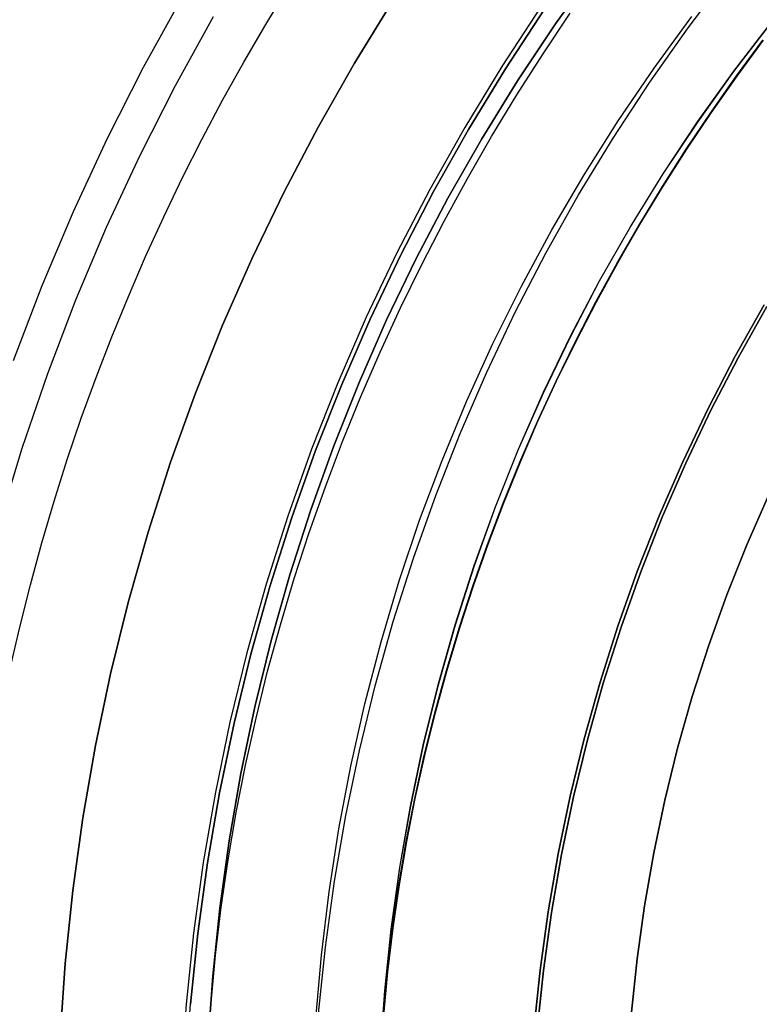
# Model space of a CAD drawing. Header units: millimetres. Extents: x -267 to 897, y -4167 to -3150.
# Tile 62 of 177: x 292 to 299, y -3515 to -3505. Entities that reach past the tile are written whole.
import ezdxf

# ---------------------------------------------------------------- set-up
doc = ezdxf.new("R2010")
doc.units = ezdxf.units.MM
doc.layers.add('1', color=7, linetype='Continuous')
doc.layers.add('BLANCO METALICO', color=7, linetype='Continuous', true_color=0xededed)

msp = doc.modelspace()

# ---------------------------------------------------------------- linework, layer by layer
at = {"layer": '1', "color": 250, "true_color": 0x111111}
for p, q in [((297.6046, -3504.9786, 127.4778), (297.2026, -3505.54, 127.4778)), ((297.2026, -3505.54, 145.9405), (297.6046, -3504.9786, 145.9405)), ((297.2026, -3505.54, 127.4778), (297.6046, -3504.9786, 127.4778)), ((298.5454, -3505.5805, 165.4778), (298.9525, -3505.0432, 165.4778)), ((298.5454, -3505.5805, 165.4778), (298.9525, -3505.0432, 165.4778)), ((295.1697, -3505.9391, 116.1312), (295.5592, -3505.3073, 116.1312)), ((295.5592, -3505.3073, 116.1312), (295.1697, -3505.9391, 116.1312)), ((295.1697, -3505.9391, 68.3312), (295.5592, -3505.3073, 68.3312)), ((295.1697, -3505.9391, 68.3312), (295.5592, -3505.3073, 68.3312)), ((297.0557, -3505.3666, 68.3312), (296.6599, -3505.9704, 68.3312)), ((297.0557, -3505.3666, 68.3312), (296.6599, -3505.9704, 68.3312)), ((296.6962, -3505.9938, 116.1312), (297.0912, -3505.3912, 116.1312)), ((297.0912, -3505.3912, 116.1312), (296.6962, -3505.9938, 116.1312)), ((297.078, -3505.8417, 164.4031), (297.3522, -3505.4324, 164.4031)), ((297.078, -3505.8417, 164.4031), (297.3522, -3505.4324, 164.4031)), ((297.2026, -3505.54, 127.4778), (296.8202, -3506.115, 127.4778)), ((296.8202, -3506.115, 145.9405), (297.2026, -3505.54, 145.9405)), ((296.8202, -3506.115, 127.4778), (297.2026, -3505.54, 127.4778)), ((298.2009, -3505.9874, 165.4778), (298.5826, -3505.4658, 165.4778)), ((299.0073, -3506.02, 120.3203), (299.3916, -3505.5206, 120.3203)), ((299.0088, -3506.0212, 64.111), (299.3931, -3505.5218, 64.111)), ((298.1569, -3506.1314, 165.4778), (298.5454, -3505.5805, 165.4778)), ((298.1569, -3506.1314, 165.4778), (298.5454, -3505.5805, 165.4778)), ((299.0356, -3506.0665, 122.5362), (299.3025, -3505.7048, 122.5362)), ((299.3025, -3505.7048, 118.1043), (299.0356, -3506.0665, 118.1043)), ((299.0356, -3506.0665, 122.5362), (299.3025, -3505.7048, 122.5362)), ((299.3025, -3505.7048, 118.1043), (299.0356, -3506.0665, 118.1043)), ((299.0371, -3506.0676, 66.313), (299.304, -3505.7059, 66.313)), ((299.304, -3505.7059, 61.909), (299.0371, -3506.0676, 61.909)), ((299.0371, -3506.0676, 66.313), (299.304, -3505.7059, 66.313)), ((299.0371, -3506.0676, 61.909), (299.304, -3505.7059, 61.909)), ((296.8131, -3506.257, 164.4031), (297.078, -3505.8417, 164.4031)), ((296.8131, -3506.257, 164.4031), (297.078, -3505.8417, 164.4031)), ((294.8024, -3506.584, 116.1312), (295.1697, -3505.9391, 116.1312)), ((295.1697, -3505.9391, 116.1312), (294.8024, -3506.584, 116.1312)), ((294.8024, -3506.584, 68.3312), (295.1697, -3505.9391, 68.3312)), ((294.8024, -3506.584, 68.3312), (295.1697, -3505.9391, 68.3312)), ((296.6599, -3505.9704, 68.3312), (296.285, -3506.5874, 68.3312)), ((296.6599, -3505.9704, 68.3312), (296.285, -3506.5874, 68.3312)), ((296.3221, -3506.6094, 116.1312), (296.6962, -3505.9938, 116.1312)), ((296.6962, -3505.9938, 116.1312), (296.3221, -3506.6094, 116.1312)), ((297.8373, -3506.5217, 165.4778), (298.2009, -3505.9874, 165.4778)), ((298.6404, -3506.5324, 120.3203), (299.0073, -3506.02, 120.3203)), ((298.6419, -3506.5335, 64.111), (299.0088, -3506.0212, 64.111)), ((296.8202, -3506.115, 127.4778), (296.4579, -3506.7028, 127.4778)), ((296.4579, -3506.7028, 145.9405), (296.8202, -3506.115, 145.9405)), ((296.4579, -3506.7028, 127.4778), (296.8202, -3506.115, 127.4778)), ((297.7873, -3506.6952, 165.4778), (298.1569, -3506.1314, 165.4778)), ((297.7873, -3506.6952, 165.4778), (298.1569, -3506.1314, 165.4778)), ((298.7769, -3506.4343, 122.5362), (299.0356, -3506.0665, 122.5362)), ((299.0356, -3506.0665, 118.1043), (298.7769, -3506.4343, 118.1043)), ((298.7769, -3506.4343, 122.5362), (299.0356, -3506.0665, 122.5362)), ((299.0356, -3506.0665, 118.1043), (298.7769, -3506.4343, 118.1043)), ((298.7784, -3506.4353, 66.313), (299.0371, -3506.0676, 66.313)), ((299.0371, -3506.0676, 61.909), (298.7784, -3506.4353, 61.909)), ((298.7784, -3506.4353, 66.313), (299.0371, -3506.0676, 66.313)), ((298.7784, -3506.4353, 61.909), (299.0371, -3506.0676, 61.909)), ((296.5577, -3506.6781, 164.4031), (296.8131, -3506.257, 164.4031)), ((296.5577, -3506.6781, 164.4031), (296.8131, -3506.257, 164.4031)), ((298.5266, -3506.8078, 122.5362), (298.7769, -3506.4343, 122.5362)), ((298.7769, -3506.4343, 118.1043), (298.5266, -3506.8078, 118.1043)), ((298.5266, -3506.8078, 122.5362), (298.7769, -3506.4343, 122.5362)), ((298.7769, -3506.4343, 118.1043), (298.5266, -3506.8078, 118.1043)), ((298.5282, -3506.8088, 66.313), (298.7784, -3506.4353, 66.313)), ((298.7784, -3506.4353, 61.909), (298.5282, -3506.8088, 61.909)), ((298.5282, -3506.8088, 66.313), (298.7784, -3506.4353, 66.313)), ((298.5282, -3506.8088, 61.909), (298.7784, -3506.4353, 61.909)), ((297.4921, -3507.0681, 165.4778), (297.8373, -3506.5217, 165.4778)), ((298.2914, -3507.0572, 120.3203), (298.6404, -3506.5324, 120.3203)), ((298.293, -3507.0582, 64.111), (298.6419, -3506.5335, 64.111)), ((294.4574, -3507.2412, 116.1312), (294.8024, -3506.584, 116.1312)), ((294.8024, -3506.584, 116.1312), (294.4574, -3507.2412, 116.1312)), ((294.4574, -3507.2412, 68.3312), (294.8024, -3506.584, 68.3312)), ((294.4574, -3507.2412, 68.3312), (294.8024, -3506.584, 68.3312)), ((296.285, -3506.5874, 68.3312), (295.9312, -3507.2168, 68.3312)), ((296.285, -3506.5874, 68.3312), (295.9312, -3507.2168, 68.3312)), ((295.9691, -3507.2375, 116.1312), (296.3221, -3506.6094, 116.1312)), ((296.3221, -3506.6094, 116.1312), (295.9691, -3507.2375, 116.1312)), ((296.4579, -3506.7028, 127.4778), (296.1161, -3507.3027, 127.4778)), ((296.1161, -3507.3027, 145.9405), (296.4579, -3506.7028, 145.9405)), ((296.1161, -3507.3027, 127.4778), (296.4579, -3506.7028, 127.4778)), ((296.312, -3507.1048, 164.4031), (296.5577, -3506.6781, 164.4031)), ((296.312, -3507.1048, 164.4031), (296.5577, -3506.6781, 164.4031)), ((297.4372, -3507.2713, 165.4778), (297.7873, -3506.6952, 165.4778)), ((297.4372, -3507.2713, 165.4778), (297.7873, -3506.6952, 165.4778)), ((298.2849, -3507.1868, 122.5362), (298.5266, -3506.8078, 122.5362)), ((298.5266, -3506.8078, 118.1043), (298.2849, -3507.1868, 118.1043)), ((298.2849, -3507.1868, 122.5362), (298.5266, -3506.8078, 122.5362)), ((298.5266, -3506.8078, 118.1043), (298.2849, -3507.1868, 118.1043)), ((298.2864, -3507.1878, 66.313), (298.5282, -3506.8088, 66.313)), ((298.5282, -3506.8088, 61.909), (298.2864, -3507.1878, 61.909)), ((298.2864, -3507.1878, 66.313), (298.5282, -3506.8088, 66.313)), ((298.2864, -3507.1878, 61.909), (298.5282, -3506.8088, 61.909)), ((296.0761, -3507.5368, 164.4031), (296.312, -3507.1048, 164.4031)), ((296.0761, -3507.5368, 164.4031), (296.312, -3507.1048, 164.4031)), ((297.1657, -3507.626, 165.4778), (297.4921, -3507.0681, 165.4778)), ((297.9608, -3507.5936, 120.3203), (298.2914, -3507.0572, 120.3203)), ((297.9623, -3507.5946, 64.111), (298.293, -3507.0582, 64.111)), ((295.9312, -3507.2168, 68.3312), (295.5991, -3507.8579, 68.3312)), ((295.9312, -3507.2168, 68.3312), (295.5991, -3507.8579, 68.3312)), ((295.6377, -3507.8772, 116.1312), (295.9691, -3507.2375, 116.1312)), ((295.9691, -3507.2375, 116.1312), (295.6377, -3507.8772, 116.1312)), ((298.0518, -3507.5711, 122.5362), (298.2849, -3507.1868, 122.5362)), ((298.2849, -3507.1868, 118.1043), (298.0518, -3507.5711, 118.1043)), ((298.0518, -3507.5711, 122.5362), (298.2849, -3507.1868, 122.5362)), ((298.2849, -3507.1868, 118.1043), (298.0518, -3507.5711, 118.1043)), ((298.0534, -3507.5721, 66.313), (298.2864, -3507.1878, 66.313)), ((298.2864, -3507.1878, 61.909), (298.0534, -3507.5721, 61.909)), ((298.0534, -3507.5721, 66.313), (298.2864, -3507.1878, 66.313)), ((298.0534, -3507.5721, 61.909), (298.2864, -3507.1878, 61.909)), ((294.1354, -3507.9099, 116.1312), (294.4574, -3507.2412, 116.1312)), ((294.4574, -3507.2412, 116.1312), (294.1354, -3507.9099, 116.1312)), ((294.1354, -3507.9099, 68.3312), (294.4574, -3507.2412, 68.3312)), ((294.1354, -3507.9099, 68.3312), (294.4574, -3507.2412, 68.3312)), ((296.1161, -3507.3027, 127.4778), (295.7952, -3507.9141, 127.4778)), ((295.7952, -3507.9141, 145.9405), (296.1161, -3507.3027, 145.9405)), ((295.7952, -3507.9141, 127.4778), (296.1161, -3507.3027, 127.4778)), ((297.1069, -3507.859, 165.4778), (297.4372, -3507.2713, 165.4778)), ((297.1069, -3507.859, 165.4778), (297.4372, -3507.2713, 165.4778)), ((295.8501, -3507.9739, 164.4031), (296.0761, -3507.5368, 164.4031)), ((295.8501, -3507.9739, 164.4031), (296.0761, -3507.5368, 164.4031)), ((296.8586, -3508.1946, 165.4778), (297.1657, -3507.626, 165.4778)), ((297.6488, -3508.1412, 120.3203), (297.9608, -3507.5936, 120.3203)), ((297.6504, -3508.1421, 64.111), (297.9623, -3507.5946, 64.111)), ((297.8275, -3507.9606, 122.5362), (298.0518, -3507.5711, 122.5362)), ((298.0518, -3507.5711, 118.1043), (297.8275, -3507.9606, 118.1043)), ((297.8275, -3507.9606, 122.5362), (298.0518, -3507.5711, 122.5362)), ((298.0518, -3507.5711, 118.1043), (297.8275, -3507.9606, 118.1043)), ((297.8292, -3507.9615, 66.313), (298.0534, -3507.5721, 66.313)), ((298.0534, -3507.5721, 61.909), (297.8292, -3507.9615, 61.909)), ((297.8292, -3507.9615, 66.313), (298.0534, -3507.5721, 66.313)), ((297.8292, -3507.9615, 61.909), (298.0534, -3507.5721, 61.909)), ((293.8367, -3508.5893, 116.1312), (294.1354, -3507.9099, 116.1312)), ((294.1354, -3507.9099, 116.1312), (293.8367, -3508.5893, 116.1312)), ((293.8367, -3508.5893, 68.3312), (294.1354, -3507.9099, 68.3312)), ((293.8367, -3508.5893, 68.3312), (294.1354, -3507.9099, 68.3312)), ((295.5991, -3507.8579, 68.3312), (295.2891, -3508.51, 68.3312)), ((295.5991, -3507.8579, 68.3312), (295.2891, -3508.51, 68.3312)), ((295.3284, -3508.5279, 116.1312), (295.6377, -3507.8772, 116.1312)), ((295.6377, -3507.8772, 116.1312), (295.3284, -3508.5279, 116.1312)), ((295.7952, -3507.9141, 127.4778), (295.4956, -3508.5363, 127.4778)), ((295.4956, -3508.5363, 145.9405), (295.7952, -3507.9141, 145.9405)), ((295.4956, -3508.5363, 127.4778), (295.7952, -3507.9141, 127.4778)), ((296.7969, -3508.4576, 165.4778), (297.1069, -3507.859, 165.4778)), ((296.7969, -3508.4576, 165.4778), (297.1069, -3507.859, 165.4778)), ((295.6343, -3508.4157, 164.4031), (295.8501, -3507.9739, 164.4031)), ((295.6343, -3508.4157, 164.4031), (295.8501, -3507.9739, 164.4031)), ((297.6122, -3508.3548, 122.5362), (297.8275, -3507.9606, 122.5362)), ((297.8275, -3507.9606, 118.1043), (297.6122, -3508.3548, 118.1043)), ((297.6122, -3508.3548, 122.5362), (297.8275, -3507.9606, 122.5362)), ((297.8275, -3507.9606, 118.1043), (297.6122, -3508.3548, 118.1043)), ((297.6139, -3508.3557, 66.313), (297.8292, -3507.9615, 66.313)), ((297.8292, -3507.9615, 61.909), (297.6139, -3508.3557, 61.909)), ((297.6139, -3508.3557, 66.313), (297.8292, -3507.9615, 66.313)), ((297.6139, -3508.3557, 61.909), (297.8292, -3507.9615, 61.909)), ((296.5711, -3508.7735, 165.4778), (296.8586, -3508.1946, 165.4778)), ((297.3559, -3508.6992, 120.3203), (297.6488, -3508.1412, 120.3203)), ((297.3576, -3508.7, 64.111), (297.6504, -3508.1421, 64.111)), ((295.4288, -3508.8622, 164.4031), (295.6343, -3508.4157, 164.4031)), ((295.4288, -3508.8622, 164.4031), (295.6343, -3508.4157, 164.4031)), ((297.406, -3508.7537, 122.5362), (297.6122, -3508.3548, 122.5362)), ((297.6122, -3508.3548, 118.1043), (297.406, -3508.7537, 118.1043)), ((297.406, -3508.7537, 122.5362), (297.6122, -3508.3548, 122.5362)), ((297.6122, -3508.3548, 118.1043), (297.406, -3508.7537, 118.1043)), ((297.4077, -3508.7546, 66.313), (297.6139, -3508.3557, 66.313)), ((297.6139, -3508.3557, 61.909), (297.4077, -3508.7546, 61.909)), ((297.4077, -3508.7546, 66.313), (297.6139, -3508.3557, 66.313)), ((297.4077, -3508.7546, 61.909), (297.6139, -3508.3557, 61.909)), ((299.3133, -3508.3849, 59.9852), (299.0212, -3508.9046, 59.9852)), ((299.0212, -3508.9046, 59.9852), (299.3133, -3508.3849, 59.9852)), ((299.3418, -3508.4018, 124.4947), (299.0503, -3508.9205, 124.4947)), ((299.0503, -3508.9205, 124.4947), (299.3418, -3508.4018, 124.4947)), ((295.2891, -3508.51, 68.3312), (295.0015, -3509.1722, 68.3312)), ((295.2891, -3508.51, 68.3312), (295.0015, -3509.1722, 68.3312)), ((295.0413, -3509.1887, 116.1312), (295.3284, -3508.5279, 116.1312)), ((295.3284, -3508.5279, 116.1312), (295.0413, -3509.1887, 116.1312)), ((296.5074, -3509.0664, 165.4778), (296.7969, -3508.4576, 165.4778)), ((296.5074, -3509.0664, 165.4778), (296.7969, -3508.4576, 165.4778)), ((293.5615, -3509.2786, 116.1312), (293.8367, -3508.5893, 116.1312)), ((293.8367, -3508.5893, 116.1312), (293.5615, -3509.2786, 116.1312)), ((293.5615, -3509.2786, 68.3312), (293.8367, -3508.5893, 68.3312)), ((293.5615, -3509.2786, 68.3312), (293.8367, -3508.5893, 68.3312)), ((295.4956, -3508.5363, 127.4778), (295.2177, -3509.1684, 127.4778)), ((295.2177, -3509.1684, 145.9405), (295.4956, -3508.5363, 145.9405)), ((295.2177, -3509.1684, 127.4778), (295.4956, -3508.5363, 127.4778)), ((297.0825, -3509.267, 120.3203), (297.3559, -3508.6992, 120.3203)), ((297.0842, -3509.2678, 64.111), (297.3576, -3508.7, 64.111)), ((296.3036, -3509.3618, 165.4778), (296.5711, -3508.7735, 165.4778)), ((297.2091, -3509.157, 122.5362), (297.406, -3508.7537, 122.5362)), ((297.406, -3508.7537, 118.1043), (297.2091, -3509.157, 118.1043)), ((297.2091, -3509.157, 122.5362), (297.406, -3508.7537, 122.5362)), ((297.406, -3508.7537, 118.1043), (297.2091, -3509.157, 118.1043)), ((297.2108, -3509.1578, 66.313), (297.4077, -3508.7546, 66.313)), ((297.4077, -3508.7546, 61.909), (297.2108, -3509.1578, 61.909)), ((297.2108, -3509.1578, 66.313), (297.4077, -3508.7546, 66.313)), ((297.2108, -3509.1578, 61.909), (297.4077, -3508.7546, 61.909)), ((295.2338, -3509.3129, 164.4031), (295.4288, -3508.8622, 164.4031)), ((295.2338, -3509.3129, 164.4031), (295.4288, -3508.8622, 164.4031)), ((299.0212, -3508.9046, 59.9852), (298.747, -3509.434, 59.9852)), ((298.747, -3509.434, 59.9852), (299.0212, -3508.9046, 59.9852)), ((299.0503, -3508.9205, 124.4947), (298.7766, -3509.4488, 124.4947)), ((298.7766, -3509.4488, 124.4947), (299.0503, -3508.9205, 124.4947)), ((296.2388, -3509.6848, 165.4778), (296.5074, -3509.0664, 165.4778)), ((296.2388, -3509.6848, 165.4778), (296.5074, -3509.0664, 165.4778)), ((295.0015, -3509.1722, 68.3312), (294.7366, -3509.8439, 68.3312)), ((295.0015, -3509.1722, 68.3312), (294.7366, -3509.8439, 68.3312)), ((294.777, -3509.859, 116.1312), (295.0413, -3509.1887, 116.1312)), ((295.0413, -3509.1887, 116.1312), (294.777, -3509.859, 116.1312)), ((295.2177, -3509.1684, 127.4778), (294.9617, -3509.8097, 127.4778)), ((294.9617, -3509.8097, 145.9405), (295.2177, -3509.1684, 145.9405)), ((294.9617, -3509.8097, 127.4778), (295.2177, -3509.1684, 127.4778)), ((297.0215, -3509.5644, 122.5362), (297.2091, -3509.157, 122.5362)), ((297.2091, -3509.157, 118.1043), (297.0215, -3509.5644, 118.1043)), ((297.0215, -3509.5644, 122.5362), (297.2091, -3509.157, 122.5362)), ((297.2091, -3509.157, 118.1043), (297.0215, -3509.5644, 118.1043)), ((297.0232, -3509.5652, 66.313), (297.2108, -3509.1578, 66.313)), ((297.2108, -3509.1578, 61.909), (297.0232, -3509.5652, 61.909)), ((297.0232, -3509.5652, 66.313), (297.2108, -3509.1578, 66.313)), ((297.0232, -3509.5652, 61.909), (297.2108, -3509.1578, 61.909)), ((293.3104, -3509.977, 116.1312), (293.5615, -3509.2786, 116.1312)), ((293.5615, -3509.2786, 116.1312), (293.3104, -3509.977, 116.1312)), ((293.3104, -3509.977, 68.3312), (293.5615, -3509.2786, 68.3312)), ((293.3104, -3509.977, 68.3312), (293.5615, -3509.2786, 68.3312)), ((295.0493, -3509.7676, 164.4031), (295.2338, -3509.3129, 164.4031)), ((295.0493, -3509.7676, 164.4031), (295.2338, -3509.3129, 164.4031)), ((296.8288, -3509.8439, 120.3203), (297.0825, -3509.267, 120.3203)), ((296.8306, -3509.8446, 64.111), (297.0842, -3509.2678, 64.111)), ((296.0563, -3509.9589, 165.4778), (296.3036, -3509.3618, 165.4778)), ((298.747, -3509.434, 59.9852), (298.491, -3509.9724, 59.9852)), ((298.491, -3509.9724, 59.9852), (298.747, -3509.434, 59.9852)), ((298.7766, -3509.4488, 124.4947), (298.5211, -3509.9862, 124.4947)), ((298.5211, -3509.9862, 124.4947), (298.7766, -3509.4488, 124.4947)), ((296.8435, -3509.9758, 122.5362), (297.0215, -3509.5644, 122.5362)), ((297.0215, -3509.5644, 118.1043), (296.8435, -3509.9758, 118.1043)), ((296.8435, -3509.9758, 122.5362), (297.0215, -3509.5644, 122.5362)), ((297.0215, -3509.5644, 118.1043), (296.8435, -3509.9758, 118.1043)), ((296.8452, -3509.9765, 66.313), (297.0232, -3509.5652, 66.313)), ((297.0232, -3509.5652, 61.909), (296.8452, -3509.9765, 61.909)), ((296.8452, -3509.9765, 66.313), (297.0232, -3509.5652, 66.313)), ((296.8452, -3509.9765, 61.909), (297.0232, -3509.5652, 61.909)), ((295.9915, -3510.3119, 165.4778), (296.2388, -3509.6848, 165.4778)), ((295.9915, -3510.3119, 165.4778), (296.2388, -3509.6848, 165.4778)), ((294.9617, -3509.8097, 127.4778), (294.7281, -3510.4594, 127.4778)), ((294.7281, -3510.4594, 145.9405), (294.9617, -3509.8097, 145.9405)), ((294.7281, -3510.4594, 127.4778), (294.9617, -3509.8097, 127.4778)), ((294.8756, -3510.2262, 164.4031), (295.0493, -3509.7676, 164.4031)), ((294.8756, -3510.2262, 164.4031), (295.0493, -3509.7676, 164.4031)), ((294.7366, -3509.8439, 68.3312), (294.4948, -3510.5242, 68.3312)), ((294.7366, -3509.8439, 68.3312), (294.4948, -3510.5242, 68.3312)), ((294.5357, -3510.5378, 116.1312), (294.777, -3509.859, 116.1312)), ((294.777, -3509.859, 116.1312), (294.5357, -3510.5378, 116.1312)), ((296.5952, -3510.4292, 120.3203), (296.8288, -3509.8439, 120.3203)), ((296.597, -3510.4298, 64.111), (296.8306, -3509.8446, 64.111)), ((293.0834, -3510.6837, 116.1312), (293.3104, -3509.977, 116.1312)), ((293.3104, -3509.977, 116.1312), (293.0834, -3510.6837, 116.1312)), ((293.0834, -3510.6837, 68.3312), (293.3104, -3509.977, 68.3312)), ((293.0834, -3510.6837, 68.3312), (293.3104, -3509.977, 68.3312)), ((295.8295, -3510.5641, 165.4778), (296.0563, -3509.9589, 165.4778)), ((296.6752, -3510.3908, 122.5362), (296.8435, -3509.9758, 122.5362)), ((296.8435, -3509.9758, 118.1043), (296.6752, -3510.3908, 118.1043)), ((296.6752, -3510.3908, 122.5362), (296.8435, -3509.9758, 122.5362)), ((296.8435, -3509.9758, 118.1043), (296.6752, -3510.3908, 118.1043)), ((296.6769, -3510.3915, 66.313), (296.8452, -3509.9765, 66.313)), ((296.8452, -3509.9765, 61.909), (296.6769, -3510.3915, 61.909)), ((296.6769, -3510.3915, 66.313), (296.8452, -3509.9765, 66.313)), ((296.6769, -3510.3915, 61.909), (296.8452, -3509.9765, 61.909)), ((298.491, -3509.9724, 59.9852), (298.2535, -3510.5193, 59.9852)), ((298.2535, -3510.5193, 59.9852), (298.491, -3509.9724, 59.9852)), ((298.5211, -3509.9862, 124.4947), (298.2841, -3510.5319, 124.4947)), ((298.2841, -3510.5319, 124.4947), (298.5211, -3509.9862, 124.4947)), ((294.7129, -3510.6883, 164.4031), (294.8756, -3510.2262, 164.4031)), ((294.7129, -3510.6883, 164.4031), (294.8756, -3510.2262, 164.4031)), ((295.7657, -3510.9471, 165.4778), (295.9915, -3510.3119, 165.4778)), ((295.7657, -3510.9471, 165.4778), (295.9915, -3510.3119, 165.4778)), ((296.5167, -3510.8093, 122.5362), (296.6752, -3510.3908, 122.5362)), ((296.6752, -3510.3908, 118.1043), (296.5167, -3510.8093, 118.1043)), ((296.5167, -3510.8093, 122.5362), (296.6752, -3510.3908, 122.5362)), ((296.6752, -3510.3908, 118.1043), (296.5167, -3510.8093, 118.1043)), ((296.5184, -3510.8099, 66.313), (296.6769, -3510.3915, 66.313)), ((296.6769, -3510.3915, 61.909), (296.5184, -3510.8099, 61.909)), ((296.5184, -3510.8099, 66.313), (296.6769, -3510.3915, 66.313)), ((296.5184, -3510.8099, 61.909), (296.6769, -3510.3915, 61.909)), ((294.4948, -3510.5242, 68.3312), (294.2762, -3511.2123, 68.3312)), ((294.4948, -3510.5242, 68.3312), (294.2762, -3511.2123, 68.3312)), ((294.7281, -3510.4594, 127.4778), (294.517, -3511.1169, 127.4778)), ((294.517, -3511.1169, 145.9405), (294.7281, -3510.4594, 145.9405)), ((294.517, -3511.1169, 127.4778), (294.7281, -3510.4594, 127.4778)), ((296.382, -3511.0222, 120.3203), (296.5952, -3510.4292, 120.3203)), ((296.3837, -3511.0228, 64.111), (296.597, -3510.4298, 64.111)), ((298.2535, -3510.5193, 59.9852), (298.0348, -3511.0739, 59.9852)), ((298.0348, -3511.0739, 59.9852), (298.2535, -3510.5193, 59.9852)), ((294.3176, -3511.2245, 116.1312), (294.5357, -3510.5378, 116.1312)), ((294.5357, -3510.5378, 116.1312), (294.3176, -3511.2245, 116.1312)), ((295.6234, -3511.1767, 165.4778), (295.8295, -3510.5641, 165.4778)), ((298.2841, -3510.5319, 124.4947), (298.0658, -3511.0854, 124.4947)), ((298.0658, -3511.0854, 124.4947), (298.2841, -3510.5319, 124.4947)), ((292.8811, -3511.3978, 116.1312), (293.0834, -3510.6837, 116.1312)), ((293.0834, -3510.6837, 116.1312), (292.8811, -3511.3978, 116.1312)), ((292.8811, -3511.3978, 68.3312), (293.0834, -3510.6837, 68.3312)), ((292.8811, -3511.3978, 68.3312), (293.0834, -3510.6837, 68.3312)), ((294.5612, -3511.1536, 164.4031), (294.7129, -3510.6883, 164.4031)), ((294.5612, -3511.1536, 164.4031), (294.7129, -3510.6883, 164.4031)), ((296.3681, -3511.231, 122.5362), (296.5167, -3510.8093, 122.5362)), ((296.5167, -3510.8093, 118.1043), (296.3681, -3511.231, 118.1043)), ((296.3681, -3511.231, 122.5362), (296.5167, -3510.8093, 122.5362)), ((296.5167, -3510.8093, 118.1043), (296.3681, -3511.231, 118.1043)), ((296.3699, -3511.2316, 66.313), (296.5184, -3510.8099, 66.313)), ((296.5184, -3510.8099, 61.909), (296.3699, -3511.2316, 61.909)), ((296.3699, -3511.2316, 66.313), (296.5184, -3510.8099, 66.313)), ((296.3699, -3511.2316, 61.909), (296.5184, -3510.8099, 61.909)), ((295.5617, -3511.5896, 165.4778), (295.7657, -3510.9471, 165.4778)), ((295.5617, -3511.5896, 165.4778), (295.7657, -3510.9471, 165.4778)), ((296.1893, -3511.6222, 120.3203), (296.382, -3511.0222, 120.3203)), ((296.1911, -3511.6227, 64.111), (296.3837, -3511.0228, 64.111)), ((294.517, -3511.1169, 127.4778), (294.3287, -3511.7812, 127.4778)), ((294.3287, -3511.7812, 145.9405), (294.517, -3511.1169, 145.9405)), ((294.3287, -3511.7812, 127.4778), (294.517, -3511.1169, 127.4778)), ((298.0348, -3511.0739, 59.9852), (297.8351, -3511.6356, 59.9852)), ((297.8351, -3511.6356, 59.9852), (298.0348, -3511.0739, 59.9852)), ((298.0658, -3511.0854, 124.4947), (297.8665, -3511.6461, 124.4947)), ((297.8665, -3511.6461, 124.4947), (298.0658, -3511.0854, 124.4947)), ((294.2762, -3511.2123, 68.3312), (294.0813, -3511.9075, 68.3312)), ((294.2762, -3511.2123, 68.3312), (294.0813, -3511.9075, 68.3312)), ((294.4207, -3511.6221, 164.4031), (294.5612, -3511.1536, 164.4031)), ((294.4207, -3511.6221, 164.4031), (294.5612, -3511.1536, 164.4031)), ((295.4385, -3511.7959, 165.4778), (295.6234, -3511.1767, 165.4778)), ((294.1231, -3511.9182, 116.1312), (294.3176, -3511.2245, 116.1312)), ((294.3176, -3511.2245, 116.1312), (294.1231, -3511.9182, 116.1312)), ((296.2297, -3511.6558, 122.5362), (296.3681, -3511.231, 122.5362)), ((296.3681, -3511.231, 118.1043), (296.2297, -3511.6558, 118.1043)), ((296.2297, -3511.6558, 122.5362), (296.3681, -3511.231, 122.5362)), ((296.3681, -3511.231, 118.1043), (296.2297, -3511.6558, 118.1043)), ((296.2314, -3511.6563, 66.313), (296.3699, -3511.2316, 66.313)), ((296.3699, -3511.2316, 61.909), (296.2314, -3511.6563, 61.909)), ((296.2314, -3511.6563, 66.313), (296.3699, -3511.2316, 66.313)), ((296.2314, -3511.6563, 61.909), (296.3699, -3511.2316, 61.909)), ((292.7034, -3512.1184, 116.1312), (292.8811, -3511.3978, 116.1312)), ((292.8811, -3511.3978, 116.1312), (292.7034, -3512.1184, 116.1312)), ((292.7034, -3512.1184, 68.3312), (292.8811, -3511.3978, 68.3312)), ((292.7034, -3512.1184, 68.3312), (292.8811, -3511.3978, 68.3312)), ((294.2916, -3512.0932, 164.4031), (294.4207, -3511.6221, 164.4031)), ((294.2916, -3512.0932, 164.4031), (294.4207, -3511.6221, 164.4031)), ((295.3797, -3512.2387, 165.4778), (295.5617, -3511.5896, 165.4778)), ((295.3797, -3512.2387, 165.4778), (295.5617, -3511.5896, 165.4778)), ((296.0175, -3512.2285, 120.3203), (296.1893, -3511.6222, 120.3203)), ((296.0192, -3512.229, 64.111), (296.1911, -3511.6227, 64.111)), ((296.1015, -3512.0833, 122.5362), (296.2297, -3511.6558, 122.5362)), ((296.2297, -3511.6558, 118.1043), (296.1015, -3512.0833, 118.1043)), ((296.1015, -3512.0833, 122.5362), (296.2297, -3511.6558, 122.5362)), ((296.2297, -3511.6558, 118.1043), (296.1015, -3512.0833, 118.1043)), ((296.1033, -3512.0838, 66.313), (296.2314, -3511.6563, 66.313)), ((296.2314, -3511.6563, 61.909), (296.1033, -3512.0838, 61.909)), ((296.1033, -3512.0838, 66.313), (296.2314, -3511.6563, 66.313)), ((296.1033, -3512.0838, 61.909), (296.2314, -3511.6563, 61.909)), ((297.8351, -3511.6356, 59.9852), (297.6546, -3512.2038, 59.9852)), ((297.6546, -3512.2038, 59.9852), (297.8351, -3511.6356, 59.9852)), ((297.8665, -3511.6461, 124.4947), (297.6864, -3512.2132, 124.4947)), ((297.6864, -3512.2132, 124.4947), (297.8665, -3511.6461, 124.4947)), ((294.3287, -3511.7812, 127.4778), (294.1634, -3512.4516, 127.4778)), ((294.1634, -3512.4516, 145.9405), (294.3287, -3511.7812, 145.9405)), ((294.1634, -3512.4516, 127.4778), (294.3287, -3511.7812, 127.4778)), ((295.2748, -3512.4212, 165.4778), (295.4385, -3511.7959, 165.4778)), ((294.0813, -3511.9075, 68.3312), (293.9102, -3512.6089, 68.3312)), ((294.0813, -3511.9075, 68.3312), (293.9102, -3512.6089, 68.3312)), ((293.9524, -3512.6181, 116.1312), (294.1231, -3511.9182, 116.1312)), ((294.1231, -3511.9182, 116.1312), (293.9524, -3512.6181, 116.1312)), ((292.5508, -3512.8447, 116.1312), (292.7034, -3512.1184, 116.1312)), ((292.7034, -3512.1184, 116.1312), (292.5508, -3512.8447, 116.1312)), ((292.5508, -3512.8447, 68.3312), (292.7034, -3512.1184, 68.3312)), ((292.5508, -3512.8447, 68.3312), (292.7034, -3512.1184, 68.3312)), ((294.1741, -3512.567, 164.4031), (294.2916, -3512.0932, 164.4031)), ((294.1741, -3512.567, 164.4031), (294.2916, -3512.0932, 164.4031)), ((295.9837, -3512.5133, 122.5362), (296.1015, -3512.0833, 122.5362)), ((296.1015, -3512.0833, 118.1043), (295.9837, -3512.5133, 118.1043)), ((295.9837, -3512.5133, 122.5362), (296.1015, -3512.0833, 122.5362)), ((296.1015, -3512.0833, 118.1043), (295.9837, -3512.5133, 118.1043)), ((295.9855, -3512.5137, 66.313), (296.1033, -3512.0838, 66.313)), ((296.1033, -3512.0838, 61.909), (295.9855, -3512.5137, 61.909)), ((295.9855, -3512.5137, 66.313), (296.1033, -3512.0838, 66.313)), ((295.9855, -3512.5137, 61.909), (296.1033, -3512.0838, 61.909)), ((297.6546, -3512.2038, 59.9852), (297.4937, -3512.7779, 59.9852)), ((297.4937, -3512.7779, 59.9852), (297.6546, -3512.2038, 59.9852)), ((297.6864, -3512.2132, 124.4947), (297.5257, -3512.7861, 124.4947)), ((297.5257, -3512.7861, 124.4947), (297.6864, -3512.2132, 124.4947)), ((295.2199, -3512.8936, 165.4778), (295.3797, -3512.2387, 165.4778)), ((295.2199, -3512.8936, 165.4778), (295.3797, -3512.2387, 165.4778)), ((295.8666, -3512.8404, 120.3203), (296.0175, -3512.2285, 120.3203)), ((295.8684, -3512.8408, 64.111), (296.0192, -3512.229, 64.111)), ((294.1634, -3512.4516, 127.4778), (294.0214, -3513.1274, 127.4778)), ((294.0214, -3513.1274, 145.9405), (294.1634, -3512.4516, 145.9405)), ((294.0214, -3513.1274, 127.4778), (294.1634, -3512.4516, 127.4778)), ((295.1325, -3513.0516, 165.4778), (295.2748, -3512.4212, 165.4778)), ((295.8764, -3512.9456, 122.5362), (295.9837, -3512.5133, 122.5362)), ((295.9837, -3512.5133, 118.1043), (295.8764, -3512.9456, 118.1043)), ((295.8764, -3512.9456, 122.5362), (295.9837, -3512.5133, 122.5362)), ((295.9837, -3512.5133, 118.1043), (295.8764, -3512.9456, 118.1043)), ((295.8782, -3512.946, 66.313), (295.9855, -3512.5137, 66.313)), ((295.9855, -3512.5137, 61.909), (295.8782, -3512.946, 61.909)), ((295.8782, -3512.946, 66.313), (295.9855, -3512.5137, 66.313)), ((295.8782, -3512.946, 61.909), (295.9855, -3512.5137, 61.909)), ((293.9102, -3512.6089, 68.3312), (293.7631, -3513.3158, 68.3312)), ((293.9102, -3512.6089, 68.3312), (293.7631, -3513.3158, 68.3312)), ((293.8056, -3513.3234, 116.1312), (293.9524, -3512.6181, 116.1312)), ((293.9524, -3512.6181, 116.1312), (293.8056, -3513.3234, 116.1312)), ((294.0683, -3513.043, 164.4031), (294.1741, -3512.567, 164.4031)), ((294.0683, -3513.043, 164.4031), (294.1741, -3512.567, 164.4031)), ((297.4937, -3512.7779, 59.9852), (297.3524, -3513.3571, 59.9852)), ((297.3524, -3513.3571, 59.9852), (297.4937, -3512.7779, 59.9852)), ((297.5257, -3512.7861, 124.4947), (297.3847, -3513.3641, 124.4947)), ((297.3847, -3513.3641, 124.4947), (297.5257, -3512.7861, 124.4947)), ((292.4233, -3513.5759, 116.1312), (292.5508, -3512.8447, 116.1312)), ((292.5508, -3512.8447, 116.1312), (292.4233, -3513.5759, 116.1312)), ((292.4233, -3513.5759, 68.3312), (292.5508, -3512.8447, 68.3312)), ((292.4233, -3513.5759, 68.3312), (292.5508, -3512.8447, 68.3312)), ((295.0825, -3513.5536, 165.4778), (295.2199, -3512.8936, 165.4778)), ((295.0825, -3513.5536, 165.4778), (295.2199, -3512.8936, 165.4778)), ((295.737, -3513.4571, 120.3203), (295.8666, -3512.8404, 120.3203)), ((295.7389, -3513.4574, 64.111), (295.8684, -3512.8408, 64.111)), ((295.7798, -3513.3801, 122.5362), (295.8764, -3512.9456, 122.5362)), ((295.8764, -3512.9456, 118.1043), (295.7798, -3513.3801, 118.1043)), ((295.7798, -3513.3801, 122.5362), (295.8764, -3512.9456, 122.5362)), ((295.8764, -3512.9456, 118.1043), (295.7798, -3513.3801, 118.1043)), ((295.7816, -3513.3804, 66.313), (295.8782, -3512.946, 66.313)), ((295.8782, -3512.946, 61.909), (295.7816, -3513.3804, 61.909)), ((295.7816, -3513.3804, 66.313), (295.8782, -3512.946, 66.313)), ((295.7816, -3513.3804, 61.909), (295.8782, -3512.946, 61.909)), ((293.9743, -3513.521, 164.4031), (294.0683, -3513.043, 164.4031)), ((293.9743, -3513.521, 164.4031), (294.0683, -3513.043, 164.4031)), ((295.0118, -3513.6865, 165.4778), (295.1325, -3513.0516, 165.4778)), ((294.0214, -3513.1274, 127.4778), (293.9028, -3513.8076, 127.4778)), ((293.9028, -3513.8076, 145.9405), (294.0214, -3513.1274, 145.9405)), ((293.9028, -3513.8076, 127.4778), (294.0214, -3513.1274, 127.4778)), ((293.7631, -3513.3158, 68.3312), (293.6401, -3514.0272, 68.3312)), ((293.7631, -3513.3158, 68.3312), (293.6401, -3514.0272, 68.3312)), ((293.6829, -3514.0334, 116.1312), (293.8056, -3513.3234, 116.1312)), ((293.8056, -3513.3234, 116.1312), (293.6829, -3514.0334, 116.1312)), ((295.6941, -3513.8163, 122.5362), (295.7798, -3513.3801, 122.5362)), ((295.7798, -3513.3801, 118.1043), (295.6941, -3513.8163, 118.1043)), ((295.6941, -3513.8163, 122.5362), (295.7798, -3513.3801, 122.5362)), ((295.7798, -3513.3801, 118.1043), (295.6941, -3513.8163, 118.1043)), ((295.6959, -3513.8166, 66.313), (295.7816, -3513.3804, 66.313)), ((295.7816, -3513.3804, 61.909), (295.6959, -3513.8166, 61.909)), ((295.6959, -3513.8166, 66.313), (295.7816, -3513.3804, 66.313)), ((295.6959, -3513.8166, 61.909), (295.7816, -3513.3804, 61.909)), ((297.3524, -3513.3571, 59.9852), (297.2309, -3513.9408, 59.9852)), ((297.2309, -3513.9408, 59.9852), (297.3524, -3513.3571, 59.9852)), ((297.3847, -3513.3641, 124.4947), (297.2635, -3513.9467, 124.4947)), ((297.2635, -3513.9467, 124.4947), (297.3847, -3513.3641, 124.4947)), ((295.6288, -3514.0779, 120.3203), (295.737, -3513.4571, 120.3203)), ((295.6306, -3514.0782, 64.111), (295.7389, -3513.4574, 64.111)), ((292.3212, -3514.311, 116.1312), (292.4233, -3513.5759, 116.1312)), ((292.4233, -3513.5759, 116.1312), (292.3212, -3514.311, 116.1312)), ((292.3212, -3514.311, 68.3312), (292.4233, -3513.5759, 68.3312)), ((292.3212, -3514.311, 68.3312), (292.4233, -3513.5759, 68.3312)), ((293.8924, -3514.0008, 164.4031), (293.9743, -3513.521, 164.4031)), ((293.8924, -3514.0008, 164.4031), (293.9743, -3513.521, 164.4031)), ((294.9677, -3514.2179, 165.4778), (295.0825, -3513.5536, 165.4778)), ((294.9677, -3514.2179, 165.4778), (295.0825, -3513.5536, 165.4778)), ((294.9129, -3514.3252, 165.4778), (295.0118, -3513.6865, 165.4778)), ((293.9028, -3513.8076, 127.4778), (293.8078, -3514.4915, 127.4778)), ((293.8078, -3514.4915, 145.9405), (293.9028, -3513.8076, 145.9405)), ((293.8078, -3514.4915, 127.4778), (293.9028, -3513.8076, 127.4778)), ((295.6193, -3514.2542, 122.5362), (295.6941, -3513.8163, 122.5362)), ((295.6941, -3513.8163, 118.1043), (295.6193, -3514.2542, 118.1043)), ((295.6193, -3514.2542, 122.5362), (295.6941, -3513.8163, 122.5362)), ((295.6941, -3513.8163, 118.1043), (295.6193, -3514.2542, 118.1043)), ((295.6211, -3514.2545, 66.313), (295.6959, -3513.8166, 66.313)), ((295.6959, -3513.8166, 61.909), (295.6211, -3514.2545, 61.909)), ((295.6211, -3514.2545, 66.313), (295.6959, -3513.8166, 66.313)), ((295.6211, -3514.2545, 61.909), (295.6959, -3513.8166, 61.909)), ((293.8226, -3514.4821, 164.4031), (293.8924, -3514.0008, 164.4031)), ((293.8226, -3514.4821, 164.4031), (293.8924, -3514.0008, 164.4031)), ((297.2309, -3513.9408, 59.9852), (297.1294, -3514.5283, 59.9852)), ((297.1294, -3514.5283, 59.9852), (297.2309, -3513.9408, 59.9852)), ((297.2635, -3513.9467, 124.4947), (297.1621, -3514.533, 124.4947)), ((297.1621, -3514.533, 124.4947), (297.2635, -3513.9467, 124.4947)), ((293.6401, -3514.0272, 68.3312), (293.5415, -3514.7425, 68.3312)), ((293.6401, -3514.0272, 68.3312), (293.5415, -3514.7425, 68.3312)), ((293.5845, -3514.7471, 116.1312), (293.6829, -3514.0334, 116.1312)), ((293.6829, -3514.0334, 116.1312), (293.5845, -3514.7471, 116.1312)), ((295.542, -3514.7021, 120.3203), (295.6288, -3514.0779, 120.3203)), ((295.5439, -3514.7023, 64.111), (295.6306, -3514.0782, 64.111)), ((292.2444, -3515.0492, 116.1312), (292.3212, -3514.311, 116.1312)), ((292.3212, -3514.311, 116.1312), (292.2444, -3515.0492, 116.1312)), ((292.2444, -3515.0492, 68.3312), (292.3212, -3514.311, 68.3312)), ((292.2444, -3515.0492, 68.3312), (292.3212, -3514.311, 68.3312)), ((294.8757, -3514.8857, 165.4778), (294.9677, -3514.2179, 165.4778)), ((294.8757, -3514.8857, 165.4778), (294.9677, -3514.2179, 165.4778)), ((295.5556, -3514.6935, 122.5362), (295.6193, -3514.2542, 122.5362)), ((295.6193, -3514.2542, 118.1043), (295.5556, -3514.6935, 118.1043)), ((295.5556, -3514.6935, 122.5362), (295.6193, -3514.2542, 122.5362)), ((295.6193, -3514.2542, 118.1043), (295.5556, -3514.6935, 118.1043)), ((295.5575, -3514.6937, 66.313), (295.6211, -3514.2545, 66.313)), ((295.6211, -3514.2545, 61.909), (295.5575, -3514.6937, 61.909)), ((295.5575, -3514.6937, 66.313), (295.6211, -3514.2545, 66.313)), ((295.5575, -3514.6937, 61.909), (295.6211, -3514.2545, 61.909)), ((294.8358, -3514.9669, 165.4778), (294.9129, -3514.3252, 165.4778)), ((293.8078, -3514.4915, 127.4778), (293.7364, -3515.1783, 127.4778)), ((293.7364, -3515.1783, 145.9405), (293.8078, -3514.4915, 145.9405)), ((293.7364, -3515.1783, 127.4778), (293.8078, -3514.4915, 127.4778)), ((293.7652, -3514.9647, 164.4031), (293.8226, -3514.4821, 164.4031)), ((293.7652, -3514.9647, 164.4031), (293.8226, -3514.4821, 164.4031)), ((297.1294, -3514.5283, 59.9852), (297.0479, -3515.1189, 59.9852)), ((297.0479, -3515.1189, 59.9852), (297.1294, -3514.5283, 59.9852)), ((297.1621, -3514.533, 124.4947), (297.0809, -3515.1224, 124.4947)), ((297.0809, -3515.1224, 124.4947), (297.1621, -3514.533, 124.4947)), ((295.4769, -3515.3289, 120.3203), (295.542, -3514.7021, 120.3203)), ((295.4787, -3515.3291, 64.111), (295.5439, -3514.7023, 64.111)), ((295.5032, -3515.1339, 122.5362), (295.5556, -3514.6935, 122.5362)), ((295.5556, -3514.6935, 118.1043), (295.5032, -3515.1339, 118.1043)), ((295.5032, -3515.1339, 122.5362), (295.5556, -3514.6935, 122.5362)), ((295.5556, -3514.6935, 118.1043), (295.5032, -3515.1339, 118.1043)), ((295.505, -3515.1341, 66.313), (295.5575, -3514.6937, 66.313)), ((295.5575, -3514.6937, 61.909), (295.505, -3515.1341, 61.909)), ((295.505, -3515.1341, 66.313), (295.5575, -3514.6937, 66.313)), ((295.505, -3515.1341, 61.909), (295.5575, -3514.6937, 61.909)), ((293.5415, -3514.7425, 68.3312), (293.4673, -3515.4607, 68.3312)), ((293.5415, -3514.7425, 68.3312), (293.4673, -3515.4607, 68.3312)), ((293.5104, -3515.4637, 116.1312), (293.5845, -3514.7471, 116.1312)), ((293.5845, -3514.7471, 116.1312), (293.5104, -3515.4637, 116.1312)), ((294.8064, -3515.5563, 165.4778), (294.8757, -3514.8857, 165.4778)), ((294.8064, -3515.5563, 165.4778), (294.8757, -3514.8857, 165.4778)), ((293.7202, -3515.4482, 164.4031), (293.7652, -3514.9647, 164.4031)), ((293.7202, -3515.4482, 164.4031), (293.7652, -3514.9647, 164.4031)), ((294.7807, -3515.6109, 165.4778), (294.8358, -3514.9669, 165.4778)), ((292.1932, -3515.7897, 116.1312), (292.2444, -3515.0492, 116.1312)), ((292.2444, -3515.0492, 116.1312), (292.1932, -3515.7897, 116.1312)), ((292.1932, -3515.7897, 68.3312), (292.2444, -3515.0492, 68.3312)), ((292.1932, -3515.7897, 68.3312), (292.2444, -3515.0492, 68.3312)), ((293.7364, -3515.1783, 127.4778), (293.6887, -3515.8672, 127.4778)), ((293.6887, -3515.8672, 145.9405), (293.7364, -3515.1783, 145.9405)), ((293.6887, -3515.8672, 127.4778), (293.7364, -3515.1783, 127.4778)), ((295.4622, -3515.5753, 122.5362), (295.5032, -3515.1339, 122.5362)), ((295.5032, -3515.1339, 118.1043), (295.4622, -3515.5753, 118.1043)), ((295.4622, -3515.5753, 122.5362), (295.5032, -3515.1339, 122.5362)), ((295.5032, -3515.1339, 118.1043), (295.4622, -3515.5753, 118.1043)), ((295.464, -3515.5754, 66.313), (295.505, -3515.1341, 66.313)), ((295.505, -3515.1341, 61.909), (295.464, -3515.5754, 61.909)), ((295.464, -3515.5754, 66.313), (295.505, -3515.1341, 66.313)), ((295.464, -3515.5754, 61.909), (295.505, -3515.1341, 61.909)), ((297.0479, -3515.1189, 59.9852), (296.9867, -3515.7119, 59.9852)), ((296.9867, -3515.7119, 59.9852), (297.0479, -3515.1189, 59.9852)), ((297.0809, -3515.1224, 124.4947), (297.0197, -3515.7143, 124.4947)), ((297.0197, -3515.7143, 124.4947), (297.0809, -3515.1224, 124.4947)), ((295.4334, -3515.9576, 120.3203), (295.4769, -3515.3289, 120.3203)), ((295.4353, -3515.9577, 64.111), (295.4787, -3515.3291, 64.111)), ((293.4673, -3515.4607, 68.3312), (293.4177, -3516.181, 68.3312)), ((293.4673, -3515.4607, 68.3312), (293.4177, -3516.181, 68.3312)), ((293.4609, -3516.1825, 116.1312), (293.5104, -3515.4637, 116.1312)), ((293.6879, -3515.9326, 164.4031), (293.7202, -3515.4482, 164.4031)), ((293.6879, -3515.9326, 164.4031), (293.7202, -3515.4482, 164.4031))]:
    msp.add_line(p, q, dxfattribs=at)
at = {"layer": '1', "color": 7, "true_color": 0xffffff}
for p, q in [((294.2719, -3505.5447), (294.5006, -3505.1674)), ((294.2719, -3505.5447), (294.5006, -3505.1674)), ((294.0505, -3505.9263), (294.2719, -3505.5447)), ((294.0505, -3505.9263), (294.2719, -3505.5447)), ((293.8366, -3506.3121), (294.0505, -3505.9263)), ((293.8366, -3506.3121), (294.0505, -3505.9263)), ((293.6302, -3506.7018), (293.8366, -3506.3121)), ((293.6302, -3506.7018), (293.8366, -3506.3121)), ((293.4316, -3507.0954), (293.6302, -3506.7018)), ((293.4316, -3507.0954), (293.6302, -3506.7018)), ((293.2407, -3507.4928), (293.4316, -3507.0954)), ((293.2407, -3507.4928), (293.4316, -3507.0954)), ((293.0577, -3507.8939), (293.2407, -3507.4928)), ((293.0577, -3507.8939), (293.2407, -3507.4928)), ((292.8827, -3508.2985), (293.0577, -3507.8939)), ((292.8827, -3508.2985), (293.0577, -3507.8939)), ((292.7159, -3508.7065), (292.8827, -3508.2985)), ((292.7159, -3508.7065), (292.8827, -3508.2985)), ((292.5573, -3509.1177), (292.7159, -3508.7065)), ((292.5573, -3509.1177), (292.7159, -3508.7065)), ((292.4071, -3509.5322), (292.5573, -3509.1177)), ((292.4071, -3509.5322), (292.5573, -3509.1177)), ((292.2653, -3509.9496), (292.4071, -3509.5322)), ((292.2653, -3509.9496), (292.4071, -3509.5322)), ((292.1321, -3510.37), (292.2653, -3509.9496)), ((292.1321, -3510.37), (292.2653, -3509.9496)), ((292.0076, -3510.7932), (292.1321, -3510.37)), ((292.0076, -3510.7932), (292.1321, -3510.37)), ((291.8916, -3511.2189), (292.0076, -3510.7932)), ((291.8916, -3511.2189), (292.0076, -3510.7932)), ((291.7842, -3511.6469), (291.8916, -3511.2189)), ((291.7842, -3511.6469), (291.8916, -3511.2189)), ((291.6854, -3512.0772), (291.7842, -3511.6469)), ((291.6854, -3512.0772), (291.7842, -3511.6469))]:
    msp.add_line(p, q, dxfattribs=at)
at = {"layer": 'BLANCO METALICO'}
for p, q in [((293.036, -3505.9793, 267.3632), (293.4284, -3505.2685, 267.3632)), ((293.3592, -3506.1627, 271.5104), (293.7446, -3505.4637, 271.5104)), ((292.6686, -3506.7033, 267.3632), (293.036, -3505.9793, 267.3632)), ((292.9983, -3506.8747, 271.5104), (293.3592, -3506.1627, 271.5104)), ((292.3266, -3507.4397, 267.3632), (292.6686, -3506.7033, 267.3632)), ((292.6623, -3507.5987, 271.5104), (292.9983, -3506.8747, 271.5104)), ((292.0104, -3508.1875, 267.3632), (292.3266, -3507.4397, 267.3632)), ((292.3518, -3508.3341, 271.5104), (292.6623, -3507.5987, 271.5104)), ((291.7204, -3508.9458, 267.3632), (292.0104, -3508.1875, 267.3632)), ((292.0669, -3509.0797, 271.5104), (292.3518, -3508.3341, 271.5104)), ((291.8082, -3509.8348, 271.5104), (292.0669, -3509.0797, 271.5104)), ((291.5758, -3510.5985, 271.5104), (291.8082, -3509.8348, 271.5104)), ((299.1391, -3510.8125, 250.1361), (299.358, -3510.3148, 250.1361)), ((299.358, -3510.3148, 271.5104), (299.1391, -3510.8125, 271.5104)), ((299.358, -3510.3148, 260.8233), (299.1391, -3510.8125, 260.8233)), ((298.9376, -3511.3175, 250.1361), (299.1391, -3510.8125, 250.1361)), ((299.1391, -3510.8125, 271.5104), (298.9376, -3511.3175, 271.5104)), ((299.1391, -3510.8125, 260.8233), (298.9376, -3511.3175, 260.8233)), ((298.7536, -3511.8291, 250.1361), (298.9376, -3511.3175, 250.1361)), ((298.9376, -3511.3175, 271.5104), (298.7536, -3511.8291, 271.5104)), ((298.9376, -3511.3175, 260.8233), (298.7536, -3511.8291, 260.8233)), ((298.5873, -3512.3468, 250.1361), (298.7536, -3511.8291, 250.1361)), ((298.7536, -3511.8291, 271.5104), (298.5873, -3512.3468, 271.5104)), ((298.7536, -3511.8291, 260.8233), (298.5873, -3512.3468, 260.8233)), ((298.4391, -3512.8699, 250.1361), (298.5873, -3512.3468, 250.1361)), ((298.5873, -3512.3468, 271.5104), (298.4391, -3512.8699, 271.5104)), ((298.5873, -3512.3468, 260.8233), (298.4391, -3512.8699, 260.8233)), ((298.309, -3513.3978, 250.1361), (298.4391, -3512.8699, 250.1361)), ((298.4391, -3512.8699, 271.5104), (298.309, -3513.3978, 271.5104)), ((298.4391, -3512.8699, 260.8233), (298.309, -3513.3978, 260.8233)), ((298.1971, -3513.9299, 250.1361), (298.309, -3513.3978, 250.1361)), ((298.309, -3513.3978, 271.5104), (298.1971, -3513.9299, 271.5104)), ((298.309, -3513.3978, 260.8233), (298.1971, -3513.9299, 260.8233)), ((298.1038, -3514.4655, 250.1361), (298.1971, -3513.9299, 250.1361)), ((298.1971, -3513.9299, 271.5104), (298.1038, -3514.4655, 271.5104)), ((298.1971, -3513.9299, 260.8233), (298.1038, -3514.4655, 260.8233)), ((298.0289, -3515.0041, 250.1361), (298.1038, -3514.4655, 250.1361)), ((298.1038, -3514.4655, 271.5104), (298.0289, -3515.0041, 271.5104)), ((298.1038, -3514.4655, 260.8233), (298.0289, -3515.0041, 260.8233)), ((297.9727, -3515.5449, 250.1361), (298.0289, -3515.0041, 250.1361)), ((298.0289, -3515.0041, 271.5104), (297.9727, -3515.5449, 271.5104)), ((298.0289, -3515.0041, 260.8233), (297.9727, -3515.5449, 260.8233))]:
    msp.add_line(p, q, dxfattribs=at)

doc.saveas('drawing.dxf')
